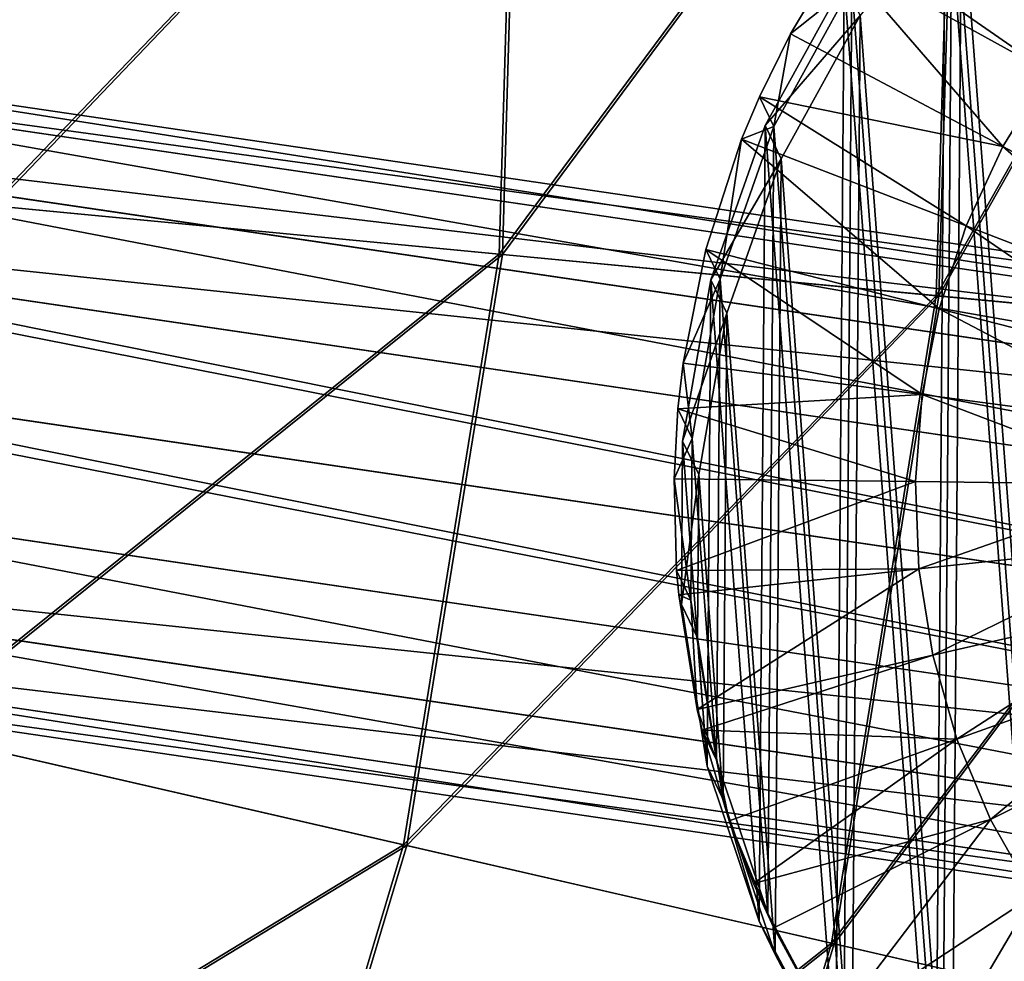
# Model space of a CAD drawing. Header units: millimetres. Extents: x 64 to 3333, y 103 to 3347.
# Tile 100 of 256: x 144.91 to 152.86, y 2006 to 2013.6. Entities that reach past the tile are written whole.
import ezdxf

# ---------------------------------------------------------------- set-up
doc = ezdxf.new("R2010")
doc.units = ezdxf.units.MM
doc.header["$LTSCALE"] = 25.4
doc.layers.get('0').update_dxf_attribs({"true_color": 0xff5454})

# ---------------------------------------------------------------- blocks, each defined once
blk = doc.blocks.new('SPIDER-6785-9743.STL')
at = {"color": 0}
mesh = blk.add_polyface(dxfattribs=at)
corners = [(150.2653, 2010.1974, 1391.8259), (150.463, 2007.5729, 1391.7344), (150.2553, 2008.8768, 1391.7816), (150.4926, 2011.4983, 1391.8661), (150.8825, 2006.3209, 1391.6853), (150.9309, 2012.7443, 1391.9009), (151.5025, 2005.1552, 1391.636), (151.5685, 2013.9012, 1391.9294), (152.306, 2004.1074, 1391.5876), (152.3877, 2014.9376, 1391.951), (153.2712, 2003.2063, 1391.5416), (153.3664, 2015.8251, 1391.9651), (154.3717, 2002.4763, 1391.4993), (154.4778, 2016.5397, 1391.9711), (155.5775, 2001.9375, 1391.4615), (155.6916, 2017.0616, 1391.969), (156.8557, 2001.6044, 1391.4296), (156.9747, 2017.3768, 1391.9587), (158.1714, 2001.4861, 1391.4042), (158.2921, 2017.4767, 1391.9407), (159.4888, 2001.5859, 1391.3861), (159.6078, 2017.3584, 1391.9154), (160.7719, 2001.9011, 1391.376), (160.886, 2017.0253, 1391.8834), (161.9856, 2002.4231, 1391.3738), (162.0918, 2016.4865, 1391.8457), (163.097, 2003.1377, 1391.3798), (163.1922, 2015.7565, 1391.8032), (164.0757, 2004.0251, 1391.3938), (164.1574, 2014.8552, 1391.7572), (164.895, 2005.0615, 1391.4154), (164.961, 2013.8076, 1391.7089), (165.5325, 2006.2185, 1391.444), (165.581, 2012.6418, 1391.6595), (165.9709, 2007.4645, 1391.4789), (166.0005, 2011.3899, 1391.6106), (166.1982, 2008.7654, 1391.519), (166.2081, 2010.0859, 1391.5632)]
mesh.append_faces([[corners[k] for k in face] for face in [(0, 1, 2), (36, 35, 37)]], dxfattribs={"vtx0": -1, "color": 0})
mesh.append_faces([[corners[k] for k in face] for face in [(1, 3, 4), (4, 5, 6), (6, 7, 8), (8, 9, 10), (10, 11, 12), (12, 13, 14), (14, 15, 16), (16, 17, 18), (18, 19, 20), (20, 21, 22), (22, 23, 24), (24, 25, 26), (26, 27, 28), (28, 29, 30), (30, 31, 32), (32, 33, 34), (34, 35, 36)]], dxfattribs={"vtx0": -1, "vtx1": -1, "color": 0})
mesh.append_faces([[corners[k] for k in face] for face in [(1, 0, 3), (4, 3, 5), (6, 5, 7), (8, 7, 9), (10, 9, 11), (12, 11, 13), (14, 13, 15), (16, 15, 17), (18, 17, 19), (20, 19, 21), (22, 21, 23), (24, 23, 25), (26, 25, 27), (28, 27, 29), (30, 29, 31), (32, 31, 33), (34, 33, 35)]], dxfattribs={"vtx0": -1, "vtx2": -1, "color": 0})
mesh = blk.add_polyface(dxfattribs=at)
corners = [(150.5376, 2007.6227, 1390.8973), (150.3422, 2010.2174, 1390.9879), (150.3324, 2008.9119, 1390.9441), (150.5669, 2011.5035, 1391.0276), (150.9524, 2006.385, 1390.849), (151.0003, 2012.7354, 1391.062), (151.5653, 2005.2325, 1390.8002), (151.6306, 2013.8792, 1391.0903), (152.3598, 2004.1967, 1390.7524), (152.4405, 2014.9038, 1391.1117), (153.314, 2003.3058, 1390.7069), (153.4081, 2015.7812, 1391.1255), (154.402, 2002.5841, 1390.6649), (154.5069, 2016.4877, 1391.1315), (155.5941, 2002.0513, 1390.6277), (155.7069, 2017.0037, 1391.1294), (156.8577, 2001.722, 1390.5961), (156.9754, 2017.3153, 1391.1193), (158.1585, 2001.6051, 1390.571), (158.2778, 2017.4139, 1391.1014), (159.4609, 2001.7037, 1390.5532), (159.5786, 2017.2971, 1391.0764), (160.7294, 2002.0154, 1390.5431), (160.8422, 2016.9678, 1391.0448), (161.9294, 2002.5315, 1390.541), (162.0343, 2016.4349, 1391.0074), (163.0282, 2003.2379, 1390.5469), (163.1223, 2015.7133, 1390.9655), (163.9958, 2004.1154, 1390.5608), (164.0765, 2014.8224, 1390.92), (164.8057, 2005.1399, 1390.5822), (164.871, 2013.7866, 1390.8722), (165.436, 2006.2837, 1390.6104), (165.4839, 2012.634, 1390.8235), (165.8694, 2007.5155, 1390.6448), (165.8987, 2011.3964, 1390.775), (166.0941, 2008.8016, 1390.6844), (166.1039, 2010.1072, 1390.7283)]
mesh.append_faces([[corners[k] for k in face] for face in [(0, 1, 2), (35, 36, 37)]], dxfattribs={"vtx0": -1, "color": 0})
mesh.append_faces([[corners[k] for k in face] for face in [(1, 0, 3), (3, 4, 5), (5, 6, 7), (7, 8, 9), (9, 10, 11), (11, 12, 13), (13, 14, 15), (15, 16, 17), (17, 18, 19), (19, 20, 21), (21, 22, 23), (23, 24, 25), (25, 26, 27), (27, 28, 29), (29, 30, 31), (31, 32, 33), (33, 34, 35)]], dxfattribs={"vtx0": -1, "vtx1": -1, "color": 0})
mesh.append_faces([[corners[k] for k in face] for face in [(3, 0, 4), (5, 4, 6), (7, 6, 8), (9, 8, 10), (11, 10, 12), (13, 12, 14), (15, 14, 16), (17, 16, 18), (19, 18, 20), (21, 20, 22), (23, 22, 24), (25, 24, 26), (27, 26, 28), (29, 28, 30), (31, 30, 32), (33, 32, 34), (35, 34, 36)]], dxfattribs={"vtx0": -1, "vtx2": -1, "color": 0})
mesh = blk.add_polyface(dxfattribs=at)
corners = [(150.5928, 2007.3037, 1399.7288), (150.3951, 2009.9281, 1399.8203), (150.3851, 2008.6077, 1399.776), (150.6224, 2011.2291, 1399.8605), (151.0123, 2006.0518, 1399.6798), (151.0607, 2012.4751, 1399.8953), (151.6323, 2004.886, 1399.6305), (151.6983, 2013.632, 1399.924), (152.4358, 2003.8383, 1399.5822), (152.5175, 2014.6683, 1399.9454), (153.401, 2002.9371, 1399.5361), (153.4962, 2015.5559, 1399.9595), (154.5015, 2002.2072, 1399.4937), (154.6076, 2016.2704, 1399.9655), (155.7073, 2001.6682, 1399.4559), (155.8214, 2016.7924, 1399.9634), (156.9855, 2001.3351, 1399.424), (157.1045, 2017.1075, 1399.9531), (158.3012, 2001.2169, 1399.3986), (158.4219, 2017.2074, 1399.9352), (159.6186, 2001.3168, 1399.3806), (159.7376, 2017.0892, 1399.9098), (160.9017, 2001.632, 1399.3704), (161.0158, 2016.7561, 1399.8778), (162.1154, 2002.1539, 1399.3682), (162.2216, 2016.2172, 1399.8401), (163.2268, 2002.8684, 1399.3743), (163.3221, 2015.4872, 1399.7976), (164.2055, 2003.756, 1399.3882), (164.2872, 2014.5861, 1399.7516), (165.0248, 2004.7924, 1399.4098), (165.0908, 2013.5383, 1399.7032), (165.6623, 2005.9493, 1399.4385), (165.7108, 2012.3726, 1399.6539), (166.1007, 2007.1952, 1399.4733), (166.1303, 2011.1207, 1399.605), (166.328, 2008.4962, 1399.5134), (166.3379, 2009.8167, 1399.5577)]
mesh.append_faces([[corners[k] for k in face] for face in [(0, 1, 2), (35, 36, 37)]], dxfattribs={"vtx0": -1, "color": 0})
mesh.append_faces([[corners[k] for k in face] for face in [(1, 0, 3), (3, 4, 5), (5, 6, 7), (7, 8, 9), (9, 10, 11), (11, 12, 13), (13, 14, 15), (15, 16, 17), (17, 18, 19), (19, 20, 21), (21, 22, 23), (23, 24, 25), (25, 26, 27), (27, 28, 29), (29, 30, 31), (31, 32, 33), (33, 34, 35)]], dxfattribs={"vtx0": -1, "vtx1": -1, "color": 0})
mesh.append_faces([[corners[k] for k in face] for face in [(3, 0, 4), (5, 4, 6), (7, 6, 8), (9, 8, 10), (11, 10, 12), (13, 12, 14), (15, 14, 16), (17, 16, 18), (19, 18, 20), (21, 20, 22), (23, 22, 24), (25, 24, 26), (27, 26, 28), (29, 28, 30), (31, 30, 32), (33, 32, 34), (35, 34, 36)]], dxfattribs={"vtx0": -1, "vtx2": -1, "color": 0})
at = {"color": 7, "true_color": 0xffffff}
mesh = blk.add_polyface(dxfattribs=at)
corners = [(155.3714, 2016.7675, 82.3195), (152.3122, 2011.3706, 87.597), (155.2042, 2011.0952, 82.3195), (152.4682, 2016.663, 87.597)]
mesh.append_faces([[corners[k] for k in face] for face in [(0, 1, 2), (1, 0, 3)]], dxfattribs={"vtx0": -1, "color": 7})
mesh = blk.add_polyface(dxfattribs=at)
corners = [(152.3335, 2011.3685, 36.1905), (155.3884, 2016.7681, 41.4704), (155.2211, 2011.0936, 41.4704), (152.4896, 2016.6638, 36.1905)]
mesh.append_faces([[corners[k] for k in face] for face in [(0, 1, 2), (1, 0, 3)]], dxfattribs={"vtx0": -1, "color": 7})
mesh = blk.add_polyface(dxfattribs=at)
corners = [(152.4682, 2016.663, 87.597), (148.7843, 2011.7065, 92.4686), (152.3122, 2011.3706, 87.597), (148.9268, 2016.5355, 92.4686)]
mesh.append_faces([[corners[k] for k in face] for face in [(0, 1, 2), (1, 0, 3)]], dxfattribs={"vtx0": -1, "color": 7})
mesh = blk.add_polyface(dxfattribs=at)
corners = [(148.8097, 2011.7041, 31.316), (152.4896, 2016.6638, 36.1905), (152.3335, 2011.3685, 36.1905), (148.9522, 2016.5365, 31.316)]
mesh.append_faces([[corners[k] for k in face] for face in [(0, 1, 2), (1, 0, 3)]], dxfattribs={"vtx0": -1, "color": 7})
mesh = blk.add_polyface(dxfattribs=at)
corners = [(148.9268, 2016.5355, 92.4686), (144.6764, 2012.0977, 96.8575), (148.7843, 2011.7065, 92.4686), (144.8029, 2016.3872, 96.8575)]
mesh.append_faces([[corners[k] for k in face] for face in [(0, 1, 2), (1, 0, 3)]], dxfattribs={"vtx0": -1, "color": 7})
mesh = blk.add_polyface(dxfattribs=at)
corners = [(144.7054, 2012.0948, 26.9236), (148.9522, 2016.5365, 31.316), (148.8097, 2011.7041, 31.316), (144.832, 2016.3882, 26.9236)]
mesh.append_faces([[corners[k] for k in face] for face in [(0, 1, 2), (1, 0, 3)]], dxfattribs={"vtx0": -1, "color": 7})
at = {"color": 0}
mesh = blk.add_polyface(dxfattribs=at)
corners = [(152.2082, 2015.0166, 1383.9755), (153.2205, 2013.1755, 1383.4907), (151.626, 2014.2825, 1383.9602), (153.6587, 2013.7281, 1383.5022)]
mesh.append_faces([[corners[k] for k in face] for face in [(0, 1, 2), (1, 0, 3)]], dxfattribs={"vtx0": -1, "color": 0})
mesh = blk.add_polyface(dxfattribs=at)
corners = [(153.2205, 2013.1755, 1383.4907), (151.5147, 2014.1194, 1383.9564), (151.626, 2014.2825, 1383.9602)]
mesh.append_faces([[corners[k] for k in face] for face in [(0, 1, 2)]], dxfattribs={"color": 0})
mesh = blk.add_polyface(dxfattribs=at)
corners = [(152.8506, 2012.575, 1383.4764), (151.1347, 2013.4846, 1383.9413), (151.5147, 2014.1194, 1383.9564)]
mesh.append_faces([[corners[k] for k in face] for face in [(0, 1, 2)]], dxfattribs={"color": 0})
mesh = blk.add_polyface(dxfattribs=at)
corners = [(151.5147, 2014.1194, 1383.9564), (151.1347, 2013.4846, 1383.9413), (151.6306, 2013.8792, 1391.0903)]
mesh.append_faces([[corners[k] for k in face] for face in [(0, 1, 2)]], dxfattribs={"color": 0})
mesh = blk.add_polyface(dxfattribs=at)
corners = [(153.2205, 2013.1755, 1383.4907), (152.8506, 2012.575, 1383.4764), (151.5147, 2014.1194, 1383.9564)]
mesh.append_faces([[corners[k] for k in face] for face in [(0, 1, 2)]], dxfattribs={"color": 0})
mesh = blk.add_polyface(dxfattribs=at)
corners = [(151.6983, 2013.632, 1399.924), (150.9309, 2012.7443, 1391.9009), (151.0607, 2012.4751, 1399.8953), (151.5685, 2013.9012, 1391.9294)]
mesh.append_faces([[corners[k] for k in face] for face in [(0, 1, 2), (1, 0, 3)]], dxfattribs={"vtx0": -1, "color": 0})
mesh = blk.add_polyface(dxfattribs=at)
corners = [(151.6306, 2013.8792, 1391.0903), (151.1347, 2013.4846, 1383.9413), (151.0003, 2012.7354, 1391.062)]
mesh.append_faces([[corners[k] for k in face] for face in [(0, 1, 2)]], dxfattribs={"color": 0})
mesh = blk.add_polyface(dxfattribs=at)
corners = [(139.9785, 2013.4315, 1390.0477), (159.1655, 2010.8035, 1393.4841), (140.3835, 2013.5643, 1389.1703), (159.0739, 2010.6245, 1394.4387)]
mesh.append_faces([[corners[k] for k in face] for face in [(0, 1, 2), (1, 0, 3)]], dxfattribs={"vtx0": -1, "color": 0})
mesh = blk.add_polyface(dxfattribs=at)
corners = [(159.1655, 2010.8035, 1393.4841), (159.2016, 2010.6058, 1392.5297), (140.3835, 2013.5643, 1389.1703)]
mesh.append_faces([[corners[k] for k in face] for face in [(0, 1, 2)]], dxfattribs={"color": 0})
mesh = blk.add_polyface(dxfattribs=at)
corners = [(159.2016, 2010.6058, 1392.5297), (140.7329, 2013.3206, 1388.2928), (140.3835, 2013.5643, 1389.1703)]
mesh.append_faces([[corners[k] for k in face] for face in [(0, 1, 2)]], dxfattribs={"color": 0})
mesh = blk.add_polyface(dxfattribs=at)
corners = [(152.8506, 2012.575, 1383.4764), (150.8845, 2012.9756, 1383.9282), (151.1347, 2013.4846, 1383.9413)]
mesh.append_faces([[corners[k] for k in face] for face in [(0, 1, 2)]], dxfattribs={"color": 0})
mesh = blk.add_polyface(dxfattribs=at)
corners = [(151.1347, 2013.4846, 1383.9413), (150.8845, 2012.9756, 1383.9282), (151.0003, 2012.7354, 1391.062)]
mesh.append_faces([[corners[k] for k in face] for face in [(0, 1, 2)]], dxfattribs={"color": 0})
mesh = blk.add_polyface(dxfattribs=at)
corners = [(159.0739, 2010.6245, 1394.4387), (139.9785, 2013.4315, 1390.0477), (139.58, 2012.9424, 1390.7916)]
mesh.append_faces([[corners[k] for k in face] for face in [(0, 1, 2)]], dxfattribs={"color": 0})
mesh = blk.add_polyface(dxfattribs=at)
corners = [(159.2016, 2010.6058, 1392.5297), (159.1769, 2010.0616, 1391.7205), (140.7329, 2013.3206, 1388.2928)]
mesh.append_faces([[corners[k] for k in face] for face in [(0, 1, 2)]], dxfattribs={"color": 0})
mesh = blk.add_polyface(dxfattribs=at)
corners = [(159.1769, 2010.0616, 1391.7205), (140.9739, 2012.7374, 1387.549), (140.7329, 2013.3206, 1388.2928)]
mesh.append_faces([[corners[k] for k in face] for face in [(0, 1, 2)]], dxfattribs={"color": 0})
mesh = blk.add_polyface(dxfattribs=at)
corners = [(153.2205, 2013.1755, 1383.4907), (154.5841, 2011.6534, 1383.1105), (152.8506, 2012.575, 1383.4764), (154.8313, 2012.0549, 1383.12)]
mesh.append_faces([[corners[k] for k in face] for face in [(0, 1, 2), (1, 0, 3)]], dxfattribs={"vtx0": -1, "color": 0})
mesh = blk.add_polyface(dxfattribs=at)
corners = [(158.941, 2010.0963, 1395.248), (139.58, 2012.9424, 1390.7916), (139.2483, 2012.1714, 1391.2887)]
mesh.append_faces([[corners[k] for k in face] for face in [(0, 1, 2)]], dxfattribs={"color": 0})
mesh = blk.add_polyface(dxfattribs=at)
corners = [(158.941, 2010.0963, 1395.248), (159.0739, 2010.6245, 1394.4387), (139.58, 2012.9424, 1390.7916)]
mesh.append_faces([[corners[k] for k in face] for face in [(0, 1, 2)]], dxfattribs={"color": 0})
mesh = blk.add_polyface(dxfattribs=at)
corners = [(152.5544, 2011.9351, 1383.4597), (150.7412, 2012.6345, 1383.9191), (150.8845, 2012.9756, 1383.9282)]
mesh.append_faces([[corners[k] for k in face] for face in [(0, 1, 2)]], dxfattribs={"color": 0})
mesh = blk.add_polyface(dxfattribs=at)
corners = [(150.8845, 2012.9756, 1383.9282), (150.7412, 2012.6345, 1383.9191), (151.0003, 2012.7354, 1391.062)]
mesh.append_faces([[corners[k] for k in face] for face in [(0, 1, 2)]], dxfattribs={"color": 0})
mesh = blk.add_polyface(dxfattribs=at)
corners = [(152.8506, 2012.575, 1383.4764), (152.5544, 2011.9351, 1383.4597), (150.8845, 2012.9756, 1383.9282)]
mesh.append_faces([[corners[k] for k in face] for face in [(0, 1, 2)]], dxfattribs={"color": 0})
mesh = blk.add_polyface(dxfattribs=at)
corners = [(151.0607, 2012.4751, 1399.8953), (150.4926, 2011.4983, 1391.8661), (150.6224, 2011.2291, 1399.8605), (150.9309, 2012.7443, 1391.9009)]
mesh.append_faces([[corners[k] for k in face] for face in [(0, 1, 2), (1, 0, 3)]], dxfattribs={"vtx0": -1, "color": 0})
mesh = blk.add_polyface(dxfattribs=at)
corners = [(159.1769, 2010.0616, 1391.7205), (159.0951, 2009.2539, 1391.1797), (140.9739, 2012.7374, 1387.549)]
mesh.append_faces([[corners[k] for k in face] for face in [(0, 1, 2)]], dxfattribs={"color": 0})
mesh = blk.add_polyface(dxfattribs=at)
corners = [(159.0951, 2009.2539, 1391.1797), (141.0696, 2011.9037, 1387.0519), (140.9739, 2012.7374, 1387.549)]
mesh.append_faces([[corners[k] for k in face] for face in [(0, 1, 2)]], dxfattribs={"color": 0})
mesh = blk.add_polyface(dxfattribs=at)
corners = [(151.0003, 2012.7354, 1391.062), (150.7412, 2012.6345, 1383.9191), (150.5669, 2011.5035, 1391.0276)]
mesh.append_faces([[corners[k] for k in face] for face in [(0, 1, 2)]], dxfattribs={"color": 0})
mesh = blk.add_polyface(dxfattribs=at)
corners = [(150.7412, 2012.6345, 1383.9191), (152.336, 2011.2645, 1383.4407), (150.4511, 2011.7438, 1383.8938), (152.5544, 2011.9351, 1383.4597)]
mesh.append_faces([[corners[k] for k in face] for face in [(0, 1, 2), (1, 0, 3)]], dxfattribs={"vtx0": -1, "color": 0})
mesh = blk.add_polyface(dxfattribs=at)
corners = [(150.7412, 2012.6345, 1383.9191), (150.4511, 2011.7438, 1383.8938), (150.5669, 2011.5035, 1391.0276)]
mesh.append_faces([[corners[k] for k in face] for face in [(0, 1, 2)]], dxfattribs={"color": 0})
mesh = blk.add_polyface(dxfattribs=at)
corners = [(152.8506, 2012.575, 1383.4764), (154.386, 2011.2256, 1383.0994), (152.5544, 2011.9351, 1383.4597), (154.5841, 2011.6534, 1383.1105)]
mesh.append_faces([[corners[k] for k in face] for face in [(0, 1, 2), (1, 0, 3)]], dxfattribs={"vtx0": -1, "color": 0})
mesh = blk.add_polyface(dxfattribs=at)
corners = [(158.635, 2008.3545, 1395.9785), (139.2483, 2012.1714, 1391.2887), (139.0341, 2011.2358, 1391.4633), (158.7868, 2009.2993, 1395.7886)]
mesh.append_faces([[corners[k] for k in face] for face in [(0, 1, 2), (1, 0, 3)]], dxfattribs={"vtx0": -1, "color": 0})
mesh = blk.add_polyface(dxfattribs=at)
corners = [(158.941, 2010.0963, 1395.248), (139.2483, 2012.1714, 1391.2887), (158.7868, 2009.2993, 1395.7886)]
mesh.append_faces([[corners[k] for k in face] for face in [(0, 1, 2)]], dxfattribs={"color": 0})
at = {"color": 7, "true_color": 0xffffff}
mesh = blk.add_polyface(dxfattribs=at)
corners = [(148.7843, 2011.7065, 92.4686), (143.9911, 2007.8613, 96.8575), (148.0128, 2006.9373, 92.4686), (144.6764, 2012.0977, 96.8575)]
mesh.append_faces([[corners[k] for k in face] for face in [(0, 1, 2), (1, 0, 3)]], dxfattribs={"vtx0": -1, "color": 7})
mesh = blk.add_polyface(dxfattribs=at)
corners = [(144.0194, 2007.8547, 26.9236), (148.8097, 2011.7041, 31.316), (148.0377, 2006.9316, 31.316), (144.7054, 2012.0948, 26.9236)]
mesh.append_faces([[corners[k] for k in face] for face in [(0, 1, 2), (1, 0, 3)]], dxfattribs={"vtx0": -1, "color": 7})
at = {"color": 0}
mesh = blk.add_polyface(dxfattribs=at)
corners = [(141.0696, 2011.9037, 1387.0519), (158.9686, 2008.3055, 1390.99), (141.0054, 2010.946, 1386.8773), (159.0951, 2009.2539, 1391.1797)]
mesh.append_faces([[corners[k] for k in face] for face in [(0, 1, 2), (1, 0, 3)]], dxfattribs={"vtx0": -1, "color": 0})
mesh = blk.add_polyface(dxfattribs=at)
corners = [(152.5544, 2011.9351, 1383.4597), (154.24, 2010.7773, 1383.0865), (152.336, 2011.2645, 1383.4407), (154.386, 2011.2256, 1383.0994)]
mesh.append_faces([[corners[k] for k in face] for face in [(0, 1, 2), (1, 0, 3)]], dxfattribs={"vtx0": -1, "color": 0})
at = {"color": 7, "true_color": 0xffffff}
mesh = blk.add_polyface(dxfattribs=at)
corners = [(152.3122, 2011.3706, 87.597), (148.0128, 2006.9373, 92.4686), (151.4666, 2006.1438, 87.597), (148.7843, 2011.7065, 92.4686)]
mesh.append_faces([[corners[k] for k in face] for face in [(0, 1, 2), (1, 0, 3)]], dxfattribs={"vtx0": -1, "color": 7})
at = {"color": 0}
mesh = blk.add_polyface(dxfattribs=at)
corners = [(150.4511, 2011.7438, 1383.8938), (152.1985, 2010.573, 1383.4197), (150.2683, 2010.8252, 1383.8657), (152.336, 2011.2645, 1383.4407)]
mesh.append_faces([[corners[k] for k in face] for face in [(0, 1, 2), (1, 0, 3)]], dxfattribs={"vtx0": -1, "color": 0})
mesh = blk.add_polyface(dxfattribs=at)
corners = [(150.4511, 2011.7438, 1383.8938), (150.2683, 2010.8252, 1383.8657), (150.5669, 2011.5035, 1391.0276)]
mesh.append_faces([[corners[k] for k in face] for face in [(0, 1, 2)]], dxfattribs={"color": 0})
at = {"color": 7, "true_color": 0xffffff}
mesh = blk.add_polyface(dxfattribs=at)
corners = [(148.0377, 2006.9316, 31.316), (152.3335, 2011.3685, 36.1905), (151.4875, 2006.139, 36.1905), (148.8097, 2011.7041, 31.316)]
mesh.append_faces([[corners[k] for k in face] for face in [(0, 1, 2), (1, 0, 3)]], dxfattribs={"vtx0": -1, "color": 7})
at = {"color": 0}
mesh = blk.add_polyface(dxfattribs=at)
corners = [(150.6224, 2011.2291, 1399.8605), (150.2653, 2010.1974, 1391.8259), (150.3951, 2009.9281, 1399.8203), (150.4926, 2011.4983, 1391.8661)]
mesh.append_faces([[corners[k] for k in face] for face in [(0, 1, 2), (1, 0, 3)]], dxfattribs={"vtx0": -1, "color": 0})
mesh = blk.add_polyface(dxfattribs=at)
corners = [(150.5669, 2011.5035, 1391.0276), (150.2683, 2010.8252, 1383.8657), (150.3422, 2010.2174, 1390.9879)]
mesh.append_faces([[corners[k] for k in face] for face in [(0, 1, 2)]], dxfattribs={"color": 0})
at = {"color": 7, "true_color": 0xffffff}
mesh = blk.add_polyface(dxfattribs=at)
corners = [(155.2042, 2011.0952, 82.3195), (151.4666, 2006.1438, 87.597), (154.298, 2005.4933, 82.3195), (152.3122, 2011.3706, 87.597)]
mesh.append_faces([[corners[k] for k in face] for face in [(0, 1, 2), (1, 0, 3)]], dxfattribs={"vtx0": -1, "color": 7})
mesh = blk.add_polyface(dxfattribs=at)
corners = [(151.4875, 2006.139, 36.1905), (155.2211, 2011.0936, 41.4704), (154.3145, 2005.4895, 41.4704), (152.3335, 2011.3685, 36.1905)]
mesh.append_faces([[corners[k] for k in face] for face in [(0, 1, 2), (1, 0, 3)]], dxfattribs={"vtx0": -1, "color": 7})
at = {"color": 0}
mesh = blk.add_polyface(dxfattribs=at)
corners = [(158.5085, 2007.4061, 1395.7886), (139.0341, 2011.2358, 1391.4633), (138.9701, 2010.2782, 1391.2887), (158.635, 2008.3545, 1395.9785)]
mesh.append_faces([[corners[k] for k in face] for face in [(0, 1, 2), (1, 0, 3)]], dxfattribs={"vtx0": -1, "color": 0})
mesh = blk.add_polyface(dxfattribs=at)
corners = [(152.336, 2011.2645, 1383.4407), (154.1481, 2010.3149, 1383.0725), (152.1985, 2010.573, 1383.4197), (154.24, 2010.7773, 1383.0865)]
mesh.append_faces([[corners[k] for k in face] for face in [(0, 1, 2), (1, 0, 3)]], dxfattribs={"vtx0": -1, "color": 0})
mesh = blk.add_polyface(dxfattribs=at)
corners = [(141.0054, 2010.946, 1386.8773), (158.8168, 2007.3608, 1391.1797), (140.7913, 2010.0105, 1387.0519), (158.9686, 2008.3055, 1390.99)]
mesh.append_faces([[corners[k] for k in face] for face in [(0, 1, 2), (1, 0, 3)]], dxfattribs={"vtx0": -1, "color": 0})
mesh = blk.add_polyface(dxfattribs=at)
corners = [(152.1985, 2010.573, 1383.4197), (150.2264, 2010.4576, 1383.8541), (150.2683, 2010.8252, 1383.8657)]
mesh.append_faces([[corners[k] for k in face] for face in [(0, 1, 2)]], dxfattribs={"color": 0})
mesh = blk.add_polyface(dxfattribs=at)
corners = [(150.2683, 2010.8252, 1383.8657), (150.2264, 2010.4576, 1383.8541), (150.3422, 2010.2174, 1390.9879)]
mesh.append_faces([[corners[k] for k in face] for face in [(0, 1, 2)]], dxfattribs={"color": 0})
mesh = blk.add_polyface(dxfattribs=at)
corners = [(152.1985, 2010.573, 1383.4197), (152.1437, 2009.87, 1383.3969), (150.2264, 2010.4576, 1383.8541)]
mesh.append_faces([[corners[k] for k in face] for face in [(0, 1, 2)]], dxfattribs={"color": 0})
mesh = blk.add_polyface(dxfattribs=at)
corners = [(152.1985, 2010.573, 1383.4197), (154.1114, 2009.845, 1383.0573), (152.1437, 2009.87, 1383.3969), (154.1481, 2010.3149, 1383.0725)]
mesh.append_faces([[corners[k] for k in face] for face in [(0, 1, 2), (1, 0, 3)]], dxfattribs={"vtx0": -1, "color": 0})
mesh = blk.add_polyface(dxfattribs=at)
corners = [(152.1437, 2009.87, 1383.3969), (150.1956, 2009.8914, 1383.8356), (150.2264, 2010.4576, 1383.8541)]
mesh.append_faces([[corners[k] for k in face] for face in [(0, 1, 2)]], dxfattribs={"color": 0})
mesh = blk.add_polyface(dxfattribs=at)
corners = [(150.2264, 2010.4576, 1383.8541), (150.1956, 2009.8914, 1383.8356), (150.3422, 2010.2174, 1390.9879)]
mesh.append_faces([[corners[k] for k in face] for face in [(0, 1, 2)]], dxfattribs={"color": 0})
mesh = blk.add_polyface(dxfattribs=at)
corners = [(158.5085, 2007.4061, 1395.7886), (138.9701, 2010.2782, 1391.2887), (139.0658, 2009.4443, 1390.7916)]
mesh.append_faces([[corners[k] for k in face] for face in [(0, 1, 2)]], dxfattribs={"color": 0})
mesh = blk.add_polyface(dxfattribs=at)
corners = [(150.3422, 2010.2174, 1390.9879), (150.1956, 2009.8914, 1383.8356), (150.3324, 2008.9119, 1390.9441)]
mesh.append_faces([[corners[k] for k in face] for face in [(0, 1, 2)]], dxfattribs={"color": 0})
mesh = blk.add_polyface(dxfattribs=at)
corners = [(150.3951, 2009.9281, 1399.8203), (150.2553, 2008.8768, 1391.7816), (150.3851, 2008.6077, 1399.776), (150.2653, 2010.1974, 1391.8259)]
mesh.append_faces([[corners[k] for k in face] for face in [(0, 1, 2), (1, 0, 3)]], dxfattribs={"vtx0": -1, "color": 0})
mesh = blk.add_polyface(dxfattribs=at)
corners = [(158.6626, 2006.5637, 1391.7205), (140.4597, 2009.2395, 1387.549), (140.7913, 2010.0105, 1387.0519)]
mesh.append_faces([[corners[k] for k in face] for face in [(0, 1, 2)]], dxfattribs={"color": 0})
mesh = blk.add_polyface(dxfattribs=at)
corners = [(158.8168, 2007.3608, 1391.1797), (158.6626, 2006.5637, 1391.7205), (140.7913, 2010.0105, 1387.0519)]
mesh.append_faces([[corners[k] for k in face] for face in [(0, 1, 2)]], dxfattribs={"color": 0})
mesh = blk.add_polyface(dxfattribs=at)
corners = [(152.1437, 2009.87, 1383.3969), (150.2165, 2009.1521, 1383.8103), (150.1956, 2009.8914, 1383.8356)]
mesh.append_faces([[corners[k] for k in face] for face in [(0, 1, 2)]], dxfattribs={"color": 0})
mesh = blk.add_polyface(dxfattribs=at)
corners = [(150.1956, 2009.8914, 1383.8356), (150.2165, 2009.1521, 1383.8103), (150.3324, 2008.9119, 1390.9441)]
mesh.append_faces([[corners[k] for k in face] for face in [(0, 1, 2)]], dxfattribs={"color": 0})
mesh = blk.add_polyface(dxfattribs=at)
corners = [(152.1725, 2009.1656, 1383.3727), (150.2165, 2009.1521, 1383.8103), (152.1437, 2009.87, 1383.3969)]
mesh.append_faces([[corners[k] for k in face] for face in [(0, 1, 2)]], dxfattribs={"color": 0})
mesh = blk.add_polyface(dxfattribs=at)
corners = [(154.1114, 2009.845, 1383.0573), (152.1725, 2009.1656, 1383.3727), (152.1437, 2009.87, 1383.3969), (154.1307, 2009.374, 1383.0411)]
mesh.append_faces([[corners[k] for k in face] for face in [(0, 1, 2), (1, 0, 3)]], dxfattribs={"vtx0": -1, "color": 0})
mesh = blk.add_polyface(dxfattribs=at)
corners = [(158.4267, 2006.5984, 1395.248), (139.0658, 2009.4443, 1390.7916), (139.3068, 2008.8612, 1390.0477)]
mesh.append_faces([[corners[k] for k in face] for face in [(0, 1, 2)]], dxfattribs={"color": 0})
mesh = blk.add_polyface(dxfattribs=at)
corners = [(158.5085, 2007.4061, 1395.7886), (139.0658, 2009.4443, 1390.7916), (158.4267, 2006.5984, 1395.248)]
mesh.append_faces([[corners[k] for k in face] for face in [(0, 1, 2)]], dxfattribs={"color": 0})
mesh = blk.add_polyface(dxfattribs=at)
corners = [(154.1307, 2009.374, 1383.0411), (152.2844, 2008.4696, 1383.3474), (152.1725, 2009.1656, 1383.3727), (154.2055, 2008.9087, 1383.0242)]
mesh.append_faces([[corners[k] for k in face] for face in [(0, 1, 2), (1, 0, 3)]], dxfattribs={"vtx0": -1, "color": 0})
mesh = blk.add_polyface(dxfattribs=at)
corners = [(158.5297, 2006.0355, 1392.5297), (140.0611, 2008.7504, 1388.2928), (140.4597, 2009.2395, 1387.549)]
mesh.append_faces([[corners[k] for k in face] for face in [(0, 1, 2)]], dxfattribs={"color": 0})
mesh = blk.add_polyface(dxfattribs=at)
corners = [(158.5297, 2006.0355, 1392.5297), (140.4597, 2009.2395, 1387.549), (158.6626, 2006.5637, 1391.7205)]
mesh.append_faces([[corners[k] for k in face] for face in [(0, 1, 2)]], dxfattribs={"color": 0})
mesh = blk.add_polyface(dxfattribs=at)
corners = [(152.1725, 2009.1656, 1383.3727), (150.2338, 2008.9557, 1383.8033), (150.2165, 2009.1521, 1383.8103)]
mesh.append_faces([[corners[k] for k in face] for face in [(0, 1, 2)]], dxfattribs={"color": 0})
mesh = blk.add_polyface(dxfattribs=at)
corners = [(152.1725, 2009.1656, 1383.3727), (150.3825, 2008.031, 1383.7698), (150.2338, 2008.9557, 1383.8033), (152.2844, 2008.4696, 1383.3474)]
mesh.append_faces([[corners[k] for k in face] for face in [(0, 1, 2), (1, 0, 3)]], dxfattribs={"vtx0": -1, "color": 0})
mesh = blk.add_polyface(dxfattribs=at)
corners = [(150.2165, 2009.1521, 1383.8103), (150.2338, 2008.9557, 1383.8033), (150.3324, 2008.9119, 1390.9441)]
mesh.append_faces([[corners[k] for k in face] for face in [(0, 1, 2)]], dxfattribs={"color": 0})
mesh = blk.add_polyface(dxfattribs=at)
corners = [(150.2338, 2008.9557, 1383.8033), (150.3825, 2008.031, 1383.7698), (150.3324, 2008.9119, 1390.9441)]
mesh.append_faces([[corners[k] for k in face] for face in [(0, 1, 2)]], dxfattribs={"color": 0})
mesh = blk.add_polyface(dxfattribs=at)
corners = [(158.4382, 2005.8566, 1393.4841), (139.3068, 2008.8612, 1390.0477), (139.6562, 2008.6176, 1389.1703), (158.4021, 2006.0543, 1394.4387)]
mesh.append_faces([[corners[k] for k in face] for face in [(0, 1, 2), (1, 0, 3)]], dxfattribs={"vtx0": -1, "color": 0})
mesh = blk.add_polyface(dxfattribs=at)
corners = [(158.4267, 2006.5984, 1395.248), (139.3068, 2008.8612, 1390.0477), (158.4021, 2006.0543, 1394.4387)]
mesh.append_faces([[corners[k] for k in face] for face in [(0, 1, 2)]], dxfattribs={"color": 0})
mesh = blk.add_polyface(dxfattribs=at)
corners = [(150.3851, 2008.6077, 1399.776), (150.463, 2007.5729, 1391.7344), (150.5928, 2007.3037, 1399.7288), (150.2553, 2008.8768, 1391.7816)]
mesh.append_faces([[corners[k] for k in face] for face in [(0, 1, 2), (1, 0, 3)]], dxfattribs={"vtx0": -1, "color": 0})
mesh = blk.add_polyface(dxfattribs=at)
corners = [(150.3324, 2008.9119, 1390.9441), (150.3825, 2008.031, 1383.7698), (150.5376, 2007.6227, 1390.8973)]
mesh.append_faces([[corners[k] for k in face] for face in [(0, 1, 2)]], dxfattribs={"color": 0})
mesh = blk.add_polyface(dxfattribs=at)
corners = [(154.2055, 2008.9087, 1383.0242), (152.4779, 2007.7917, 1383.3214), (152.2844, 2008.4696, 1383.3474), (154.3349, 2008.4556, 1383.0068)]
mesh.append_faces([[corners[k] for k in face] for face in [(0, 1, 2), (1, 0, 3)]], dxfattribs={"vtx0": -1, "color": 0})
mesh = blk.add_polyface(dxfattribs=at)
corners = [(158.5297, 2006.0355, 1392.5297), (139.6562, 2008.6176, 1389.1703), (140.0611, 2008.7504, 1388.2928), (158.4382, 2005.8566, 1393.4841)]
mesh.append_faces([[corners[k] for k in face] for face in [(0, 1, 2), (1, 0, 3)]], dxfattribs={"vtx0": -1, "color": 0})
mesh = blk.add_polyface(dxfattribs=at)
corners = [(152.2844, 2008.4696, 1383.3474), (150.4218, 2007.8629, 1383.7635), (150.3825, 2008.031, 1383.7698)]
mesh.append_faces([[corners[k] for k in face] for face in [(0, 1, 2)]], dxfattribs={"color": 0})
mesh = blk.add_polyface(dxfattribs=at)
corners = [(152.4779, 2007.7917, 1383.3214), (150.4218, 2007.8629, 1383.7635), (152.2844, 2008.4696, 1383.3474)]
mesh.append_faces([[corners[k] for k in face] for face in [(0, 1, 2)]], dxfattribs={"color": 0})
mesh = blk.add_polyface(dxfattribs=at)
corners = [(154.3349, 2008.4556, 1383.0068), (152.7503, 2007.1416, 1383.295), (152.4779, 2007.7917, 1383.3214), (154.517, 2008.0209, 1382.9893)]
mesh.append_faces([[corners[k] for k in face] for face in [(0, 1, 2), (1, 0, 3)]], dxfattribs={"vtx0": -1, "color": 0})
mesh = blk.add_polyface(dxfattribs=at)
corners = [(150.3825, 2008.031, 1383.7698), (150.4218, 2007.8629, 1383.7635), (150.5376, 2007.6227, 1390.8973)]
mesh.append_faces([[corners[k] for k in face] for face in [(0, 1, 2)]], dxfattribs={"color": 0})
mesh = blk.add_polyface(dxfattribs=at)
corners = [(154.517, 2008.0209, 1382.9893), (153.0977, 2006.5282, 1383.2688), (152.7503, 2007.1416, 1383.295), (154.7492, 2007.6108, 1382.9717)]
mesh.append_faces([[corners[k] for k in face] for face in [(0, 1, 2), (1, 0, 3)]], dxfattribs={"vtx0": -1, "color": 0})
at = {"color": 7, "true_color": 0xffffff}
mesh = blk.add_polyface(dxfattribs=at)
corners = [(148.0128, 2006.9373, 92.4686), (142.7587, 2003.7506, 96.8575), (146.6254, 2002.3096, 92.4686), (143.9911, 2007.8613, 96.8575)]
mesh.append_faces([[corners[k] for k in face] for face in [(0, 1, 2), (1, 0, 3)]], dxfattribs={"vtx0": -1, "color": 7})
mesh = blk.add_polyface(dxfattribs=at)
corners = [(142.7859, 2003.7405, 26.9236), (148.0377, 2006.9316, 31.316), (146.6493, 2002.3008, 31.316), (144.0194, 2007.8547, 26.9236)]
mesh.append_faces([[corners[k] for k in face] for face in [(0, 1, 2), (1, 0, 3)]], dxfattribs={"vtx0": -1, "color": 7})
at = {"color": 0}
mesh = blk.add_polyface(dxfattribs=at)
corners = [(152.4779, 2007.7917, 1383.3214), (150.6395, 2007.1305, 1383.7354), (150.4218, 2007.8629, 1383.7635)]
mesh.append_faces([[corners[k] for k in face] for face in [(0, 1, 2)]], dxfattribs={"color": 0})
mesh = blk.add_polyface(dxfattribs=at)
corners = [(150.4218, 2007.8629, 1383.7635), (150.6395, 2007.1305, 1383.7354), (150.5376, 2007.6227, 1390.8973)]
mesh.append_faces([[corners[k] for k in face] for face in [(0, 1, 2)]], dxfattribs={"color": 0})
mesh = blk.add_polyface(dxfattribs=at)
corners = [(152.4779, 2007.7917, 1383.3214), (150.8365, 2006.6252, 1383.7151), (150.6395, 2007.1305, 1383.7354)]
mesh.append_faces([[corners[k] for k in face] for face in [(0, 1, 2)]], dxfattribs={"color": 0})
mesh = blk.add_polyface(dxfattribs=at)
corners = [(152.7503, 2007.1416, 1383.295), (150.8365, 2006.6252, 1383.7151), (152.4779, 2007.7917, 1383.3214)]
mesh.append_faces([[corners[k] for k in face] for face in [(0, 1, 2)]], dxfattribs={"color": 0})
mesh = blk.add_polyface(dxfattribs=at)
corners = [(150.5928, 2007.3037, 1399.7288), (150.8825, 2006.3209, 1391.6853), (151.0123, 2006.0518, 1399.6798), (150.463, 2007.5729, 1391.7344)]
mesh.append_faces([[corners[k] for k in face] for face in [(0, 1, 2), (1, 0, 3)]], dxfattribs={"vtx0": -1, "color": 0})
mesh = blk.add_polyface(dxfattribs=at)
corners = [(150.5376, 2007.6227, 1390.8973), (150.6395, 2007.1305, 1383.7354), (150.9524, 2006.385, 1390.849)]
mesh.append_faces([[corners[k] for k in face] for face in [(0, 1, 2)]], dxfattribs={"color": 0})
mesh = blk.add_polyface(dxfattribs=at)
corners = [(150.6395, 2007.1305, 1383.7354), (150.8365, 2006.6252, 1383.7151), (150.9524, 2006.385, 1390.849)]
mesh.append_faces([[corners[k] for k in face] for face in [(0, 1, 2)]], dxfattribs={"color": 0})
mesh = blk.add_polyface(dxfattribs=at)
corners = [(152.7503, 2007.1416, 1383.295), (151.0014, 2006.2668, 1383.7003), (150.8365, 2006.6252, 1383.7151)]
mesh.append_faces([[corners[k] for k in face] for face in [(0, 1, 2)]], dxfattribs={"color": 0})
mesh = blk.add_polyface(dxfattribs=at)
corners = [(152.7503, 2007.1416, 1383.295), (151.4629, 2005.452, 1383.6654), (151.0014, 2006.2668, 1383.7003), (153.0977, 2006.5282, 1383.2688)]
mesh.append_faces([[corners[k] for k in face] for face in [(0, 1, 2), (1, 0, 3)]], dxfattribs={"vtx0": -1, "color": 0})
at = {"color": 7, "true_color": 0xffffff}
mesh = blk.add_polyface(dxfattribs=at)
corners = [(151.4666, 2006.1438, 87.597), (146.6254, 2002.3096, 92.4686), (149.9461, 2001.0721, 87.597), (148.0128, 2006.9373, 92.4686)]
mesh.append_faces([[corners[k] for k in face] for face in [(0, 1, 2), (1, 0, 3)]], dxfattribs={"vtx0": -1, "color": 7})
mesh = blk.add_polyface(dxfattribs=at)
corners = [(146.6493, 2002.3008, 31.316), (151.4875, 2006.139, 36.1905), (149.9662, 2001.0646, 36.1905), (148.0377, 2006.9316, 31.316)]
mesh.append_faces([[corners[k] for k in face] for face in [(0, 1, 2), (1, 0, 3)]], dxfattribs={"vtx0": -1, "color": 7})
at = {"color": 0}
mesh = blk.add_polyface(dxfattribs=at)
corners = [(150.8365, 2006.6252, 1383.7151), (151.0014, 2006.2668, 1383.7003), (150.9524, 2006.385, 1390.849)]
mesh.append_faces([[corners[k] for k in face] for face in [(0, 1, 2)]], dxfattribs={"color": 0})
mesh = blk.add_polyface(dxfattribs=at)
corners = [(153.0977, 2006.5282, 1383.2688), (152.0176, 2004.6975, 1383.631), (151.4629, 2005.452, 1383.6654), (153.5152, 2005.9602, 1383.2429)]
mesh.append_faces([[corners[k] for k in face] for face in [(0, 1, 2), (1, 0, 3)]], dxfattribs={"vtx0": -1, "color": 0})
mesh = blk.add_polyface(dxfattribs=at)
corners = [(150.9524, 2006.385, 1390.849), (151.0014, 2006.2668, 1383.7003), (151.5653, 2005.2325, 1390.8002)]
mesh.append_faces([[corners[k] for k in face] for face in [(0, 1, 2)]], dxfattribs={"color": 0})
mesh = blk.add_polyface(dxfattribs=at)
corners = [(151.0123, 2006.0518, 1399.6798), (151.5025, 2005.1552, 1391.636), (151.6323, 2004.886, 1399.6305), (150.8825, 2006.3209, 1391.6853)]
mesh.append_faces([[corners[k] for k in face] for face in [(0, 1, 2), (1, 0, 3)]], dxfattribs={"vtx0": -1, "color": 0})
mesh = blk.add_polyface(dxfattribs=at)
corners = [(151.0014, 2006.2668, 1383.7003), (151.4629, 2005.452, 1383.6654), (151.5653, 2005.2325, 1390.8002)]
mesh.append_faces([[corners[k] for k in face] for face in [(0, 1, 2)]], dxfattribs={"color": 0})
at = {"color": 7, "true_color": 0xffffff}
mesh = blk.add_polyface(dxfattribs=at)
corners = [(154.298, 2005.4933, 82.3195), (149.9461, 2001.0721, 87.597), (152.6683, 2000.0576, 82.3195), (151.4666, 2006.1438, 87.597)]
mesh.append_faces([[corners[k] for k in face] for face in [(0, 1, 2), (1, 0, 3)]], dxfattribs={"vtx0": -1, "color": 7})
mesh = blk.add_polyface(dxfattribs=at)
corners = [(149.9662, 2001.0646, 36.1905), (154.3145, 2005.4895, 41.4704), (152.6842, 2000.0516, 41.4704), (151.4875, 2006.139, 36.1905)]
mesh.append_faces([[corners[k] for k in face] for face in [(0, 1, 2), (1, 0, 3)]], dxfattribs={"vtx0": -1, "color": 7})

msp = doc.modelspace()

# ---------------------------------------------------------------- block references
at = {"color": 250, "true_color": 0x262626}
msp.add_blockref('SPIDER-6785-9743.STL', (0, 0), dxfattribs=at)

doc.saveas('drawing.dxf')
